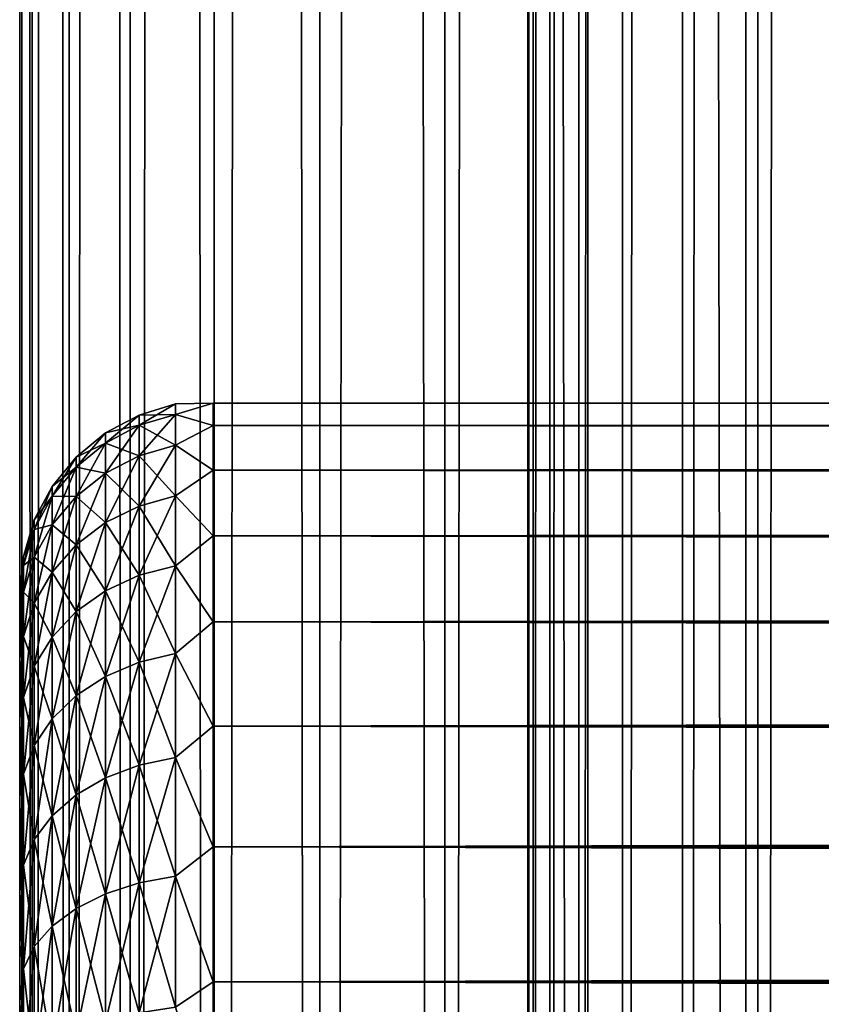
# Model space of a CAD drawing. Extents: x -265 to 265, y 0 to 1027.
# Tile 40 of 256: x -265 to -257, y 166 to 176. Entities that reach past the tile are written whole.
import ezdxf

# ---------------------------------------------------------------- set-up
doc = ezdxf.new("R2010")
doc.units = 0
doc.header["$LTSCALE"] = 41.718519
for name, color, linetype in [('50', 7, 'CONTINUOUS'), ('51', 7, 'CONTINUOUS'), ('53', 7, 'CONTINUOUS'), ('67', 7, 'CONTINUOUS'), ('68', 7, 'CONTINUOUS')]:
    doc.layers.add(name, color=color, linetype=linetype)

msp = doc.modelspace()

# ---------------------------------------------------------------- linework, layer by layer
at = {"layer": '50', "color": 7, "linetype": 'CONTINUOUS'}
for points in [[(-265, 170.5, 27.5), (-265, 170.473, 26.751), (-265, 170.473, 28.249), (-265, 170.5, 27.5)], [(-265, 170.473, 26.751), (-265, 170.393, 26.006), (-265, 170.473, 28.249), (-265, 170.473, 26.751)], [(-265, 170.473, 28.249), (-265, 170.393, 26.006), (-265, 170.393, 28.994), (-265, 170.473, 28.249)], [(-265, 170.393, 26.006), (-265, 170.26, 25.268), (-265, 170.393, 28.994), (-265, 170.393, 26.006)], [(-265, 170.393, 28.994), (-265, 170.26, 25.268), (-265, 170.26, 29.732), (-265, 170.393, 28.994)], [(-265, 170.26, 25.268), (-265, 170.075, 24.542), (-265, 170.26, 29.732), (-265, 170.26, 25.268)], [(-265, 170.26, 29.732), (-265, 170.075, 24.542), (-265, 170.075, 30.458), (-265, 170.26, 29.732)], [(-265, 170.075, 24.542), (-265, 169.838, 23.831), (-265, 170.075, 30.458), (-265, 170.075, 24.542)], [(-265, 170.075, 30.458), (-265, 169.838, 23.831), (-265, 169.838, 31.169), (-265, 170.075, 30.458)], [(-265, 169.838, 23.831), (-265, 169.551, 23.138), (-265, 169.838, 31.169), (-265, 169.838, 23.831)], [(-265, 169.838, 31.169), (-265, 169.551, 23.138), (-265, 169.551, 31.862), (-265, 169.838, 31.169)], [(-265, 169.551, 23.138), (-265, 169.216, 22.468), (-265, 169.551, 31.862), (-265, 169.551, 23.138)], [(-265, 169.551, 31.862), (-265, 169.216, 22.468), (-265, 169.216, 32.532), (-265, 169.551, 31.862)], [(-265, 169.216, 22.468), (-265, 168.833, 21.823), (-265, 169.216, 32.532), (-265, 169.216, 22.468)], [(-265, 169.216, 32.532), (-265, 168.833, 21.823), (-265, 168.833, 33.177), (-265, 169.216, 32.532)], [(-265, 168.833, 21.823), (-265, 168.406, 21.208), (-265, 168.833, 33.177), (-265, 168.833, 21.823)], [(-265, 168.833, 33.177), (-265, 168.406, 21.208), (-265, 168.406, 33.792), (-265, 168.833, 33.177)], [(-265, 168.406, 21.208), (-265, 167.935, 20.624), (-265, 168.406, 33.792), (-265, 168.406, 21.208)], [(-265, 168.406, 33.792), (-265, 167.935, 20.624), (-265, 167.935, 34.376), (-265, 168.406, 33.792)], [(-265, 167.935, 20.624), (-265, 167.425, 20.075), (-265, 167.935, 34.376), (-265, 167.935, 20.624)], [(-265, 167.935, 34.376), (-265, 167.425, 20.075), (-265, 167.425, 34.925), (-265, 167.935, 34.376)], [(-265, 167.425, 20.075), (-265, 166.876, 19.565), (-265, 167.425, 34.925), (-265, 167.425, 20.075)], [(-265, 167.425, 34.925), (-265, 166.876, 19.565), (-265, 166.876, 35.435), (-265, 167.425, 34.925)], [(-265, 166.876, 19.565), (-265, 166.292, 19.094), (-265, 166.876, 35.435), (-265, 166.876, 19.565)], [(-265, 166.876, 35.435), (-265, 166.292, 19.094), (-265, 166.292, 35.906), (-265, 166.876, 35.435)], [(-265, 166.292, 19.094), (-265, 165.677, 18.667), (-265, 166.292, 35.906), (-265, 166.292, 19.094)], [(-265, 166.292, 35.906), (-265, 165.677, 18.667), (-265, 165.677, 36.333), (-265, 166.292, 35.906)]]:
    msp.add_3dface(points, dxfattribs=at)
at = {"layer": '51', "color": 7, "linetype": 'CONTINUOUS'}
for points in [[(-263, 172.471, 28.353), (-263, 172.239, 30.043), (263, 172.471, 28.353), (-263, 172.471, 28.353)], [(263, 172.471, 28.353), (-263, 172.239, 30.043), (263, 172.239, 30.043), (263, 172.471, 28.353)], [(-263, 172.471, 26.647), (-263, 172.471, 28.353), (263, 172.471, 26.647), (-263, 172.471, 26.647)], [(263, 172.471, 26.647), (-263, 172.471, 28.353), (263, 172.471, 28.353), (263, 172.471, 26.647)], [(-263, 172.239, 24.957), (-263, 172.471, 26.647), (263, 172.239, 24.957), (-263, 172.239, 24.957)], [(263, 172.239, 24.957), (-263, 172.471, 26.647), (263, 172.471, 26.647), (263, 172.239, 24.957)], [(-263, 172.239, 30.043), (-263, 171.778, 31.686), (263, 172.239, 30.043), (-263, 172.239, 30.043)], [(263, 172.239, 30.043), (-263, 171.778, 31.686), (263, 171.778, 31.686), (263, 172.239, 30.043)], [(-263, 171.778, 23.314), (-263, 172.239, 24.957), (263, 171.778, 23.314), (-263, 171.778, 23.314)], [(263, 171.778, 23.314), (-263, 172.239, 24.957), (263, 172.239, 24.957), (263, 171.778, 23.314)], [(-263, 171.778, 31.686), (-263, 171.099, 33.251), (263, 171.778, 31.686), (-263, 171.778, 31.686)], [(263, 171.778, 31.686), (-263, 171.099, 33.251), (263, 171.099, 33.251), (263, 171.778, 31.686)], [(-263, 171.099, 21.749), (-263, 171.778, 23.314), (263, 171.099, 21.749), (-263, 171.099, 21.749)], [(263, 171.099, 21.749), (-263, 171.778, 23.314), (263, 171.778, 23.314), (263, 171.099, 21.749)], [(-263, 171.099, 33.251), (-263, 170.212, 34.709), (263, 171.099, 33.251), (-263, 171.099, 33.251)], [(263, 171.099, 33.251), (-263, 170.212, 34.709), (263, 170.212, 34.709), (263, 171.099, 33.251)], [(-263, 170.212, 20.291), (-263, 171.099, 21.749), (263, 170.212, 20.291), (-263, 170.212, 20.291)], [(263, 170.212, 20.291), (-263, 171.099, 21.749), (263, 171.099, 21.749), (263, 170.212, 20.291)], [(-263, 170.212, 34.709), (-263, 169.135, 36.032), (263, 170.212, 34.709), (-263, 170.212, 34.709)], [(263, 170.212, 34.709), (-263, 169.135, 36.032), (263, 169.135, 36.032), (263, 170.212, 34.709)], [(-263, 169.135, 18.968), (-263, 170.212, 20.291), (263, 169.135, 18.968), (-263, 169.135, 18.968)], [(263, 169.135, 18.968), (-263, 170.212, 20.291), (263, 170.212, 20.291), (263, 169.135, 18.968)], [(-263, 169.135, 36.032), (-263, 167.889, 37.196), (263, 169.135, 36.032), (-263, 169.135, 36.032)], [(263, 169.135, 36.032), (-263, 167.889, 37.196), (263, 167.889, 37.196), (263, 169.135, 36.032)], [(-263, 167.889, 17.804), (-263, 169.135, 18.968), (263, 167.889, 17.804), (-263, 167.889, 17.804)], [(263, 167.889, 17.804), (-263, 169.135, 18.968), (263, 169.135, 18.968), (263, 167.889, 17.804)], [(-263, 167.889, 37.196), (-263, 166.495, 38.18), (263, 167.889, 37.196), (-263, 167.889, 37.196)], [(263, 167.889, 37.196), (-263, 166.495, 38.18), (263, 166.495, 38.18), (263, 167.889, 37.196)], [(-263, 166.495, 16.82), (-263, 167.889, 17.804), (263, 166.495, 16.82), (-263, 166.495, 16.82)], [(263, 166.495, 16.82), (-263, 167.889, 17.804), (263, 167.889, 17.804), (263, 166.495, 16.82)], [(-263, 166.495, 38.18), (-263, 164.98, 38.965), (263, 166.495, 38.18), (-263, 166.495, 38.18)], [(263, 166.495, 38.18), (-263, 164.98, 38.965), (263, 164.98, 38.965), (263, 166.495, 38.18)], [(-263, 164.98, 16.035), (-263, 166.495, 16.82), (263, 164.98, 16.035), (-263, 164.98, 16.035)], [(263, 164.98, 16.035), (-263, 166.495, 16.82), (263, 166.495, 16.82), (263, 164.98, 16.035)]]:
    msp.add_3dface(points, dxfattribs=at)
at = {"layer": '53', "color": 7, "linetype": 'CONTINUOUS'}
for points in [[(-263.766, 172.348, 27.5), (-263.766, 172.242, 29.112), (-263.39, 172.462, 27.5), (-263.766, 172.348, 27.5)], [(-263.39, 172.355, 25.873), (-263.766, 172.348, 27.5), (-263.39, 172.462, 27.5), (-263.39, 172.355, 25.873)], [(-263.39, 172.462, 27.5), (-263.766, 172.242, 29.112), (-263.39, 172.355, 29.127), (-263.39, 172.462, 27.5)], [(-263, 172.239, 30.043), (-263, 172.471, 28.353), (-263.39, 172.355, 29.127), (-263, 172.239, 30.043)], [(-263, 172.471, 28.353), (-263, 172.471, 26.647), (-263.39, 172.462, 27.5), (-263, 172.471, 28.353)], [(-263, 172.471, 28.353), (-263.39, 172.462, 27.5), (-263.39, 172.355, 29.127), (-263, 172.471, 28.353)], [(-263, 172.471, 26.647), (-263, 172.239, 24.957), (-263.39, 172.355, 25.873), (-263, 172.471, 26.647)], [(-263, 172.471, 26.647), (-263.39, 172.355, 25.873), (-263.39, 172.462, 27.5), (-263, 172.471, 26.647)], [(-264.112, 172.163, 27.5), (-264.112, 172.058, 29.088), (-263.766, 172.348, 27.5), (-264.112, 172.163, 27.5)], [(-263.766, 172.242, 25.888), (-264.112, 172.163, 27.5), (-263.766, 172.348, 27.5), (-263.766, 172.242, 25.888)], [(-263.766, 172.348, 27.5), (-264.112, 172.058, 29.088), (-263.766, 172.242, 29.112), (-263.766, 172.348, 27.5)], [(-263.766, 172.242, 25.888), (-263.766, 172.348, 27.5), (-263.39, 172.355, 25.873), (-263.766, 172.242, 25.888)], [(-263.39, 172.037, 24.275), (-263.766, 172.242, 25.888), (-263.39, 172.355, 25.873), (-263.39, 172.037, 24.275)], [(-263.766, 172.242, 29.112), (-263.766, 171.927, 30.696), (-263.39, 172.355, 29.127), (-263.766, 172.242, 29.112)], [(-263.39, 172.355, 29.127), (-263.766, 171.927, 30.696), (-263.39, 172.037, 30.725), (-263.39, 172.355, 29.127)], [(-263, 172.239, 30.043), (-263.39, 172.355, 29.127), (-263.39, 172.037, 30.725), (-263, 172.239, 30.043)], [(-263, 172.239, 24.957), (-263.39, 172.037, 24.275), (-263.39, 172.355, 25.873), (-263, 172.239, 24.957)], [(-264.112, 172.058, 25.912), (-264.112, 172.163, 27.5), (-263.766, 172.242, 25.888), (-264.112, 172.058, 25.912)], [(-263.766, 171.927, 24.304), (-264.112, 172.058, 25.912), (-263.766, 172.242, 25.888), (-263.766, 171.927, 24.304)], [(-264.112, 172.058, 29.088), (-264.112, 171.748, 30.648), (-263.766, 172.242, 29.112), (-264.112, 172.058, 29.088)], [(-263.766, 172.242, 29.112), (-264.112, 171.748, 30.648), (-263.766, 171.927, 30.696), (-263.766, 172.242, 29.112)], [(-263.766, 171.927, 24.304), (-263.766, 172.242, 25.888), (-263.39, 172.037, 24.275), (-263.766, 171.927, 24.304)], [(-263, 171.778, 31.686), (-263, 172.239, 30.043), (-263.39, 172.037, 30.725), (-263, 171.778, 31.686)], [(-263, 172.239, 24.957), (-263, 171.778, 23.314), (-263.39, 172.037, 24.275), (-263, 172.239, 24.957)], [(-264.415, 171.913, 27.5), (-264.415, 171.811, 29.055), (-264.112, 172.163, 27.5), (-264.415, 171.913, 27.5)], [(-264.112, 172.058, 25.912), (-264.415, 171.913, 27.5), (-264.112, 172.163, 27.5), (-264.112, 172.058, 25.912)], [(-264.112, 172.163, 27.5), (-264.415, 171.811, 29.055), (-264.112, 172.058, 29.088), (-264.112, 172.163, 27.5)], [(-264.415, 171.811, 25.945), (-264.415, 171.913, 27.5), (-264.112, 172.058, 25.912), (-264.415, 171.811, 25.945)], [(-264.112, 171.748, 24.352), (-264.415, 171.811, 25.945), (-264.112, 172.058, 25.912), (-264.112, 171.748, 24.352)], [(-264.415, 171.811, 29.055), (-264.415, 171.507, 30.583), (-264.112, 172.058, 29.088), (-264.415, 171.811, 29.055)], [(-264.112, 172.058, 29.088), (-264.415, 171.507, 30.583), (-264.112, 171.748, 30.648), (-264.112, 172.058, 29.088)], [(-264.112, 171.748, 24.352), (-264.112, 172.058, 25.912), (-263.766, 171.927, 24.304), (-264.112, 171.748, 24.352)], [(-263.39, 171.513, 22.731), (-263.766, 171.927, 24.304), (-263.39, 172.037, 24.275), (-263.39, 171.513, 22.731)], [(-263.766, 171.927, 30.696), (-263.766, 171.408, 32.225), (-263.39, 172.037, 30.725), (-263.766, 171.927, 30.696)], [(-263.39, 172.037, 30.725), (-263.766, 171.408, 32.225), (-263.39, 171.513, 32.269), (-263.39, 172.037, 30.725)], [(-263, 171.778, 31.686), (-263.39, 172.037, 30.725), (-263.39, 171.513, 32.269), (-263, 171.778, 31.686)], [(-263, 171.778, 23.314), (-263.39, 171.513, 22.731), (-263.39, 172.037, 24.275), (-263, 171.778, 23.314)], [(-264.664, 171.61, 27.5), (-264.664, 171.511, 29.015), (-264.415, 171.913, 27.5), (-264.664, 171.61, 27.5)], [(-264.415, 171.811, 25.945), (-264.664, 171.61, 27.5), (-264.415, 171.913, 27.5), (-264.415, 171.811, 25.945)], [(-264.415, 171.913, 27.5), (-264.664, 171.511, 29.015), (-264.415, 171.811, 29.055), (-264.415, 171.913, 27.5)], [(-263.766, 171.408, 22.775), (-264.112, 171.748, 24.352), (-263.766, 171.927, 24.304), (-263.766, 171.408, 22.775)], [(-264.112, 171.748, 30.648), (-264.112, 171.237, 32.154), (-263.766, 171.927, 30.696), (-264.112, 171.748, 30.648)], [(-263.766, 171.927, 30.696), (-264.112, 171.237, 32.154), (-263.766, 171.408, 32.225), (-263.766, 171.927, 30.696)], [(-263.766, 171.408, 22.775), (-263.766, 171.927, 24.304), (-263.39, 171.513, 22.731), (-263.766, 171.408, 22.775)], [(-264.664, 171.511, 25.985), (-264.664, 171.61, 27.5), (-264.415, 171.811, 25.945), (-264.664, 171.511, 25.985)], [(-264.415, 171.507, 24.417), (-264.664, 171.511, 25.985), (-264.415, 171.811, 25.945), (-264.415, 171.507, 24.417)], [(-264.664, 171.511, 29.015), (-264.664, 171.214, 30.505), (-264.415, 171.811, 29.055), (-264.664, 171.511, 29.015)], [(-264.415, 171.811, 29.055), (-264.664, 171.214, 30.505), (-264.415, 171.507, 30.583), (-264.415, 171.811, 29.055)], [(-264.415, 171.507, 24.417), (-264.415, 171.811, 25.945), (-264.112, 171.748, 24.352), (-264.415, 171.507, 24.417)], [(-263, 171.099, 33.251), (-263, 171.778, 31.686), (-263.39, 171.513, 32.269), (-263, 171.099, 33.251)], [(-263, 171.778, 23.314), (-263, 171.099, 21.749), (-263.39, 171.513, 22.731), (-263, 171.778, 23.314)], [(-264.112, 171.237, 22.846), (-264.415, 171.507, 24.417), (-264.112, 171.748, 24.352), (-264.112, 171.237, 22.846)], [(-264.415, 171.507, 30.583), (-264.415, 171.007, 32.059), (-264.112, 171.748, 30.648), (-264.415, 171.507, 30.583)], [(-264.112, 171.748, 30.648), (-264.415, 171.007, 32.059), (-264.112, 171.237, 32.154), (-264.112, 171.748, 30.648)], [(-264.112, 171.237, 22.846), (-264.112, 171.748, 24.352), (-263.766, 171.408, 22.775), (-264.112, 171.237, 22.846)], [(-264.849, 171.264, 27.5), (-264.849, 171.167, 28.97), (-264.664, 171.61, 27.5), (-264.849, 171.264, 27.5)], [(-264.664, 171.511, 25.985), (-264.849, 171.264, 27.5), (-264.664, 171.61, 27.5), (-264.664, 171.511, 25.985)], [(-264.664, 171.61, 27.5), (-264.849, 171.167, 28.97), (-264.664, 171.511, 29.015), (-264.664, 171.61, 27.5)], [(-264.849, 171.167, 26.03), (-264.849, 171.264, 27.5), (-264.664, 171.511, 25.985), (-264.849, 171.167, 26.03)], [(-264.664, 171.214, 24.495), (-264.849, 171.167, 26.03), (-264.664, 171.511, 25.985), (-264.664, 171.214, 24.495)], [(-264.849, 171.167, 28.97), (-264.849, 170.88, 30.415), (-264.664, 171.511, 29.015), (-264.849, 171.167, 28.97)], [(-264.664, 171.511, 29.015), (-264.849, 170.88, 30.415), (-264.664, 171.214, 30.505), (-264.664, 171.511, 29.015)], [(-264.664, 171.214, 24.495), (-264.664, 171.511, 25.985), (-264.415, 171.507, 24.417), (-264.664, 171.214, 24.495)], [(-264.415, 171.007, 22.941), (-264.664, 171.214, 24.495), (-264.415, 171.507, 24.417), (-264.415, 171.007, 22.941)], [(-264.664, 171.214, 30.505), (-264.664, 170.726, 31.943), (-264.415, 171.507, 30.583), (-264.664, 171.214, 30.505)], [(-264.415, 171.507, 30.583), (-264.664, 170.726, 31.943), (-264.415, 171.007, 32.059), (-264.415, 171.507, 30.583)], [(-264.415, 171.007, 22.941), (-264.415, 171.507, 24.417), (-264.112, 171.237, 22.846), (-264.415, 171.007, 22.941)], [(-263.39, 170.792, 21.269), (-263.766, 171.408, 22.775), (-263.39, 171.513, 22.731), (-263.39, 170.792, 21.269)], [(-263.766, 171.408, 32.225), (-263.766, 170.693, 33.674), (-263.39, 171.513, 32.269), (-263.766, 171.408, 32.225)], [(-263.39, 171.513, 32.269), (-263.766, 170.693, 33.674), (-263.39, 170.792, 33.731), (-263.39, 171.513, 32.269)], [(-263, 171.099, 33.251), (-263.39, 171.513, 32.269), (-263.39, 170.792, 33.731), (-263, 171.099, 33.251)], [(-263, 171.099, 21.749), (-263.39, 170.792, 21.269), (-263.39, 171.513, 22.731), (-263, 171.099, 21.749)], [(-263.766, 170.693, 21.326), (-264.112, 171.237, 22.846), (-263.766, 171.408, 22.775), (-263.766, 170.693, 21.326)], [(-264.112, 171.237, 32.154), (-264.112, 170.533, 33.581), (-263.766, 171.408, 32.225), (-264.112, 171.237, 32.154)], [(-263.766, 171.408, 32.225), (-264.112, 170.533, 33.581), (-263.766, 170.693, 33.674), (-263.766, 171.408, 32.225)], [(-263.766, 170.693, 21.326), (-263.766, 171.408, 22.775), (-263.39, 170.792, 21.269), (-263.766, 170.693, 21.326)], [(-264.962, 170.888, 27.5), (-264.962, 170.795, 28.921), (-264.849, 171.264, 27.5), (-264.962, 170.888, 27.5)], [(-264.849, 171.167, 26.03), (-264.962, 170.888, 27.5), (-264.849, 171.264, 27.5), (-264.849, 171.167, 26.03)], [(-264.849, 171.264, 27.5), (-264.962, 170.795, 28.921), (-264.849, 171.167, 28.97), (-264.849, 171.264, 27.5)], [(-264.962, 170.795, 26.079), (-264.962, 170.888, 27.5), (-264.849, 171.167, 26.03), (-264.962, 170.795, 26.079)], [(-264.849, 170.88, 24.585), (-264.962, 170.795, 26.079), (-264.849, 171.167, 26.03), (-264.849, 170.88, 24.585)], [(-264.962, 170.795, 28.921), (-264.962, 170.517, 30.318), (-264.849, 171.167, 28.97), (-264.962, 170.795, 28.921)], [(-264.849, 171.167, 28.97), (-264.962, 170.517, 30.318), (-264.849, 170.88, 30.415), (-264.849, 171.167, 28.97)], [(-264.849, 170.88, 24.585), (-264.849, 171.167, 26.03), (-264.664, 171.214, 24.495), (-264.849, 170.88, 24.585)], [(-264.664, 170.726, 23.057), (-264.849, 170.88, 24.585), (-264.664, 171.214, 24.495), (-264.664, 170.726, 23.057)], [(-264.849, 170.88, 30.415), (-264.849, 170.406, 31.81), (-264.664, 171.214, 30.505), (-264.849, 170.88, 30.415)], [(-264.664, 171.214, 30.505), (-264.849, 170.406, 31.81), (-264.664, 170.726, 31.943), (-264.664, 171.214, 30.505)], [(-264.664, 170.726, 23.057), (-264.664, 171.214, 24.495), (-264.415, 171.007, 22.941), (-264.664, 170.726, 23.057)], [(-264.112, 170.533, 21.419), (-264.415, 171.007, 22.941), (-264.112, 171.237, 22.846), (-264.112, 170.533, 21.419)], [(-264.415, 171.007, 32.059), (-264.415, 170.317, 33.457), (-264.112, 171.237, 32.154), (-264.415, 171.007, 32.059)], [(-264.112, 171.237, 32.154), (-264.415, 170.317, 33.457), (-264.112, 170.533, 33.581), (-264.112, 171.237, 32.154)], [(-264.112, 170.533, 21.419), (-264.112, 171.237, 22.846), (-263.766, 170.693, 21.326), (-264.112, 170.533, 21.419)], [(-263, 170.212, 34.709), (-263, 171.099, 33.251), (-263.39, 170.792, 33.731), (-263, 170.212, 34.709)], [(-263, 171.099, 21.749), (-263, 170.212, 20.291), (-263.39, 170.792, 21.269), (-263, 171.099, 21.749)], [(-264.415, 170.317, 21.543), (-264.664, 170.726, 23.057), (-264.415, 171.007, 22.941), (-264.415, 170.317, 21.543)], [(-264.664, 170.726, 31.943), (-264.664, 170.054, 33.305), (-264.415, 171.007, 32.059), (-264.664, 170.726, 31.943)], [(-264.415, 171.007, 32.059), (-264.664, 170.054, 33.305), (-264.415, 170.317, 33.457), (-264.415, 171.007, 32.059)], [(-264.415, 170.317, 21.543), (-264.415, 171.007, 22.941), (-264.112, 170.533, 21.419), (-264.415, 170.317, 21.543)], [(-265, 170.5, 27.5), (-265, 170.473, 28.249), (-264.962, 170.888, 27.5), (-265, 170.5, 27.5)], [(-264.962, 170.795, 26.079), (-265, 170.5, 27.5), (-264.962, 170.888, 27.5), (-264.962, 170.795, 26.079)], [(-264.962, 170.888, 27.5), (-265, 170.473, 28.249), (-264.962, 170.795, 28.921), (-264.962, 170.888, 27.5)], [(-264.962, 170.517, 24.682), (-264.962, 170.795, 26.079), (-264.849, 170.88, 24.585), (-264.962, 170.517, 24.682)], [(-264.849, 170.406, 23.19), (-264.962, 170.517, 24.682), (-264.849, 170.88, 24.585), (-264.849, 170.406, 23.19)], [(-264.962, 170.517, 30.318), (-264.962, 170.059, 31.667), (-264.849, 170.88, 30.415), (-264.962, 170.517, 30.318)], [(-264.849, 170.88, 30.415), (-264.962, 170.059, 31.667), (-264.849, 170.406, 31.81), (-264.849, 170.88, 30.415)], [(-264.849, 170.406, 23.19), (-264.849, 170.88, 24.585), (-264.664, 170.726, 23.057), (-264.849, 170.406, 23.19)], [(-265, 170.393, 26.006), (-265, 170.473, 26.751), (-264.962, 170.795, 26.079), (-265, 170.393, 26.006)], [(-264.962, 170.517, 24.682), (-265, 170.393, 26.006), (-264.962, 170.795, 26.079), (-264.962, 170.517, 24.682)], [(-265, 170.473, 26.751), (-265, 170.5, 27.5), (-264.962, 170.795, 26.079), (-265, 170.473, 26.751)], [(-265, 170.473, 28.249), (-265, 170.393, 28.994), (-264.962, 170.795, 28.921), (-265, 170.473, 28.249)], [(-265, 170.393, 28.994), (-265, 170.26, 29.732), (-264.962, 170.795, 28.921), (-265, 170.393, 28.994)], [(-264.962, 170.795, 28.921), (-265, 170.26, 29.732), (-264.962, 170.517, 30.318), (-264.962, 170.795, 28.921)], [(-263.39, 169.886, 19.914), (-263.766, 170.693, 21.326), (-263.39, 170.792, 21.269), (-263.39, 169.886, 19.914)], [(-263.766, 170.693, 33.674), (-263.766, 169.796, 35.017), (-263.39, 170.792, 33.731), (-263.766, 170.693, 33.674)], [(-263.39, 170.792, 33.731), (-263.766, 169.796, 35.017), (-263.39, 169.886, 35.086), (-263.39, 170.792, 33.731)], [(-263, 170.212, 34.709), (-263.39, 170.792, 33.731), (-263.39, 169.886, 35.086), (-263, 170.212, 34.709)], [(-263, 170.212, 20.291), (-263.39, 169.886, 19.914), (-263.39, 170.792, 21.269), (-263, 170.212, 20.291)], [(-264.664, 170.054, 21.695), (-264.849, 170.406, 23.19), (-264.664, 170.726, 23.057), (-264.664, 170.054, 21.695)], [(-264.849, 170.406, 31.81), (-264.849, 169.755, 33.132), (-264.664, 170.726, 31.943), (-264.849, 170.406, 31.81)], [(-264.664, 170.726, 31.943), (-264.849, 169.755, 33.132), (-264.664, 170.054, 33.305), (-264.664, 170.726, 31.943)], [(-264.664, 170.054, 21.695), (-264.664, 170.726, 23.057), (-264.415, 170.317, 21.543), (-264.664, 170.054, 21.695)], [(-263.766, 169.796, 19.983), (-264.112, 170.533, 21.419), (-263.766, 170.693, 21.326), (-263.766, 169.796, 19.983)], [(-264.112, 170.533, 33.581), (-264.112, 169.649, 34.904), (-263.766, 170.693, 33.674), (-264.112, 170.533, 33.581)], [(-263.766, 170.693, 33.674), (-264.112, 169.649, 34.904), (-263.766, 169.796, 35.017), (-263.766, 170.693, 33.674)], [(-263.766, 169.796, 19.983), (-263.766, 170.693, 21.326), (-263.39, 169.886, 19.914), (-263.766, 169.796, 19.983)], [(-265, 170.075, 24.542), (-265, 170.26, 25.268), (-264.962, 170.517, 24.682), (-265, 170.075, 24.542)], [(-264.962, 170.059, 23.333), (-265, 170.075, 24.542), (-264.962, 170.517, 24.682), (-264.962, 170.059, 23.333)], [(-265, 170.26, 25.268), (-265, 170.393, 26.006), (-264.962, 170.517, 24.682), (-265, 170.26, 25.268)], [(-265, 170.26, 29.732), (-265, 170.075, 30.458), (-264.962, 170.517, 30.318), (-265, 170.26, 29.732)], [(-265, 170.075, 30.458), (-265, 169.838, 31.169), (-264.962, 170.517, 30.318), (-265, 170.075, 30.458)], [(-264.962, 170.517, 30.318), (-265, 169.838, 31.169), (-264.962, 170.059, 31.667), (-264.962, 170.517, 30.318)], [(-264.962, 170.059, 23.333), (-264.962, 170.517, 24.682), (-264.849, 170.406, 23.19), (-264.962, 170.059, 23.333)], [(-264.112, 169.649, 20.096), (-264.415, 170.317, 21.543), (-264.112, 170.533, 21.419), (-264.112, 169.649, 20.096)], [(-264.415, 170.317, 33.457), (-264.415, 169.452, 34.752), (-264.112, 170.533, 33.581), (-264.415, 170.317, 33.457)], [(-264.112, 170.533, 33.581), (-264.415, 169.452, 34.752), (-264.112, 169.649, 34.904), (-264.112, 170.533, 33.581)], [(-264.112, 169.649, 20.096), (-264.112, 170.533, 21.419), (-263.766, 169.796, 19.983), (-264.112, 169.649, 20.096)], [(-264.849, 169.755, 21.868), (-264.962, 170.059, 23.333), (-264.849, 170.406, 23.19), (-264.849, 169.755, 21.868)], [(-264.962, 170.059, 31.667), (-264.962, 169.429, 32.944), (-264.849, 170.406, 31.81), (-264.962, 170.059, 31.667)], [(-264.849, 170.406, 31.81), (-264.962, 169.429, 32.944), (-264.849, 169.755, 33.132), (-264.849, 170.406, 31.81)], [(-264.849, 169.755, 21.868), (-264.849, 170.406, 23.19), (-264.664, 170.054, 21.695), (-264.849, 169.755, 21.868)], [(-264.415, 169.452, 20.248), (-264.664, 170.054, 21.695), (-264.415, 170.317, 21.543), (-264.415, 169.452, 20.248)], [(-264.664, 170.054, 33.305), (-264.664, 169.211, 34.568), (-264.415, 170.317, 33.457), (-264.664, 170.054, 33.305)], [(-264.415, 170.317, 33.457), (-264.664, 169.211, 34.568), (-264.415, 169.452, 34.752), (-264.415, 170.317, 33.457)], [(-264.415, 169.452, 20.248), (-264.415, 170.317, 21.543), (-264.112, 169.649, 20.096), (-264.415, 169.452, 20.248)], [(-263, 169.135, 36.032), (-263, 170.212, 34.709), (-263.39, 169.886, 35.086), (-263, 169.135, 36.032)], [(-263, 170.212, 20.291), (-263, 169.135, 18.968), (-263.39, 169.886, 19.914), (-263, 170.212, 20.291)], [(-265, 169.838, 23.831), (-265, 170.075, 24.542), (-264.962, 170.059, 23.333), (-265, 169.838, 23.831)], [(-265, 169.551, 23.138), (-265, 169.838, 23.831), (-264.962, 170.059, 23.333), (-265, 169.551, 23.138)], [(-264.962, 169.429, 22.056), (-265, 169.551, 23.138), (-264.962, 170.059, 23.333), (-264.962, 169.429, 22.056)], [(-265, 169.838, 31.169), (-265, 169.551, 31.862), (-264.962, 170.059, 31.667), (-265, 169.838, 31.169)], [(-265, 169.551, 31.862), (-265, 169.216, 32.532), (-264.962, 170.059, 31.667), (-265, 169.551, 31.862)], [(-264.962, 170.059, 31.667), (-265, 169.216, 32.532), (-264.962, 169.429, 32.944), (-264.962, 170.059, 31.667)], [(-264.962, 169.429, 22.056), (-264.962, 170.059, 23.333), (-264.849, 169.755, 21.868), (-264.962, 169.429, 22.056)], [(-264.664, 169.211, 20.432), (-264.849, 169.755, 21.868), (-264.664, 170.054, 21.695), (-264.664, 169.211, 20.432)], [(-264.849, 169.755, 33.132), (-264.849, 168.936, 34.357), (-264.664, 170.054, 33.305), (-264.849, 169.755, 33.132)], [(-264.664, 170.054, 33.305), (-264.849, 168.936, 34.357), (-264.664, 169.211, 34.568), (-264.664, 170.054, 33.305)], [(-264.664, 169.211, 20.432), (-264.664, 170.054, 21.695), (-264.415, 169.452, 20.248), (-264.664, 169.211, 20.432)], [(-263.39, 168.812, 18.688), (-263.766, 169.796, 19.983), (-263.39, 169.886, 19.914), (-263.39, 168.812, 18.688)], [(-263.766, 169.796, 35.017), (-263.766, 168.731, 36.231), (-263.39, 169.886, 35.086), (-263.766, 169.796, 35.017)], [(-263.39, 169.886, 35.086), (-263.766, 168.731, 36.231), (-263.39, 168.812, 36.312), (-263.39, 169.886, 35.086)], [(-263, 169.135, 36.032), (-263.39, 169.886, 35.086), (-263.39, 168.812, 36.312), (-263, 169.135, 36.032)], [(-263, 169.135, 18.968), (-263.39, 168.812, 18.688), (-263.39, 169.886, 19.914), (-263, 169.135, 18.968)], [(-264.849, 168.936, 20.643), (-264.962, 169.429, 22.056), (-264.849, 169.755, 21.868), (-264.849, 168.936, 20.643)], [(-264.962, 169.429, 32.944), (-264.962, 168.638, 34.128), (-264.849, 169.755, 33.132), (-264.962, 169.429, 32.944)], [(-264.849, 169.755, 33.132), (-264.962, 168.638, 34.128), (-264.849, 168.936, 34.357), (-264.849, 169.755, 33.132)], [(-264.849, 168.936, 20.643), (-264.849, 169.755, 21.868), (-264.664, 169.211, 20.432), (-264.849, 168.936, 20.643)], [(-263.766, 168.731, 18.769), (-264.112, 169.649, 20.096), (-263.766, 169.796, 19.983), (-263.766, 168.731, 18.769)], [(-264.112, 169.649, 34.904), (-264.112, 168.6, 36.1), (-263.766, 169.796, 35.017), (-264.112, 169.649, 34.904)], [(-263.766, 169.796, 35.017), (-264.112, 168.6, 36.1), (-263.766, 168.731, 36.231), (-263.766, 169.796, 35.017)], [(-263.766, 168.731, 18.769), (-263.766, 169.796, 19.983), (-263.39, 168.812, 18.688), (-263.766, 168.731, 18.769)], [(-264.112, 168.6, 18.9), (-264.415, 169.452, 20.248), (-264.112, 169.649, 20.096), (-264.112, 168.6, 18.9)], [(-264.415, 169.452, 34.752), (-264.415, 168.424, 35.924), (-264.112, 169.649, 34.904), (-264.415, 169.452, 34.752)], [(-264.112, 169.649, 34.904), (-264.415, 168.424, 35.924), (-264.112, 168.6, 36.1), (-264.112, 169.649, 34.904)], [(-264.112, 168.6, 18.9), (-264.112, 169.649, 20.096), (-263.766, 168.731, 18.769), (-264.112, 168.6, 18.9)], [(-265, 169.216, 22.468), (-265, 169.551, 23.138), (-264.962, 169.429, 22.056), (-265, 169.216, 22.468)], [(-265, 168.833, 21.823), (-265, 169.216, 22.468), (-264.962, 169.429, 22.056), (-265, 168.833, 21.823)], [(-264.962, 168.638, 20.872), (-265, 168.833, 21.823), (-264.962, 169.429, 22.056), (-264.962, 168.638, 20.872)], [(-265, 169.216, 32.532), (-265, 168.833, 33.177), (-264.962, 169.429, 32.944), (-265, 169.216, 32.532)], [(-265, 168.833, 33.177), (-265, 168.406, 33.792), (-264.962, 169.429, 32.944), (-265, 168.833, 33.177)], [(-264.962, 169.429, 32.944), (-265, 168.406, 33.792), (-264.962, 168.638, 34.128), (-264.962, 169.429, 32.944)], [(-264.962, 168.638, 20.872), (-264.962, 169.429, 22.056), (-264.849, 168.936, 20.643), (-264.962, 168.638, 20.872)], [(-264.415, 168.424, 19.076), (-264.664, 169.211, 20.432), (-264.415, 169.452, 20.248), (-264.415, 168.424, 19.076)], [(-264.664, 169.211, 34.568), (-264.664, 168.209, 35.709), (-264.415, 169.452, 34.752), (-264.664, 169.211, 34.568)], [(-264.415, 169.452, 34.752), (-264.664, 168.209, 35.709), (-264.415, 168.424, 35.924), (-264.415, 169.452, 34.752)], [(-264.415, 168.424, 19.076), (-264.415, 169.452, 20.248), (-264.112, 168.6, 18.9), (-264.415, 168.424, 19.076)], [(-264.664, 168.209, 19.291), (-264.849, 168.936, 20.643), (-264.664, 169.211, 20.432), (-264.664, 168.209, 19.291)], [(-264.849, 168.936, 34.357), (-264.849, 167.965, 35.465), (-264.664, 169.211, 34.568), (-264.849, 168.936, 34.357)], [(-264.664, 169.211, 34.568), (-264.849, 167.965, 35.465), (-264.664, 168.209, 35.709), (-264.664, 169.211, 34.568)], [(-264.664, 168.209, 19.291), (-264.664, 169.211, 20.432), (-264.415, 168.424, 19.076), (-264.664, 168.209, 19.291)], [(-263, 167.889, 37.196), (-263, 169.135, 36.032), (-263.39, 168.812, 36.312), (-263, 167.889, 37.196)], [(-263, 169.135, 18.968), (-263, 167.889, 17.804), (-263.39, 168.812, 18.688), (-263, 169.135, 18.968)], [(-264.849, 167.965, 19.535), (-264.962, 168.638, 20.872), (-264.849, 168.936, 20.643), (-264.849, 167.965, 19.535)], [(-264.962, 168.638, 34.128), (-264.962, 167.699, 35.199), (-264.849, 168.936, 34.357), (-264.962, 168.638, 34.128)], [(-264.849, 168.936, 34.357), (-264.962, 167.699, 35.199), (-264.849, 167.965, 35.465), (-264.849, 168.936, 34.357)], [(-264.849, 167.965, 19.535), (-264.849, 168.936, 20.643), (-264.664, 168.209, 19.291), (-264.849, 167.965, 19.535)], [(-265, 168.406, 21.208), (-265, 168.833, 21.823), (-264.962, 168.638, 20.872), (-265, 168.406, 21.208)], [(-263.766, 167.517, 17.704), (-264.112, 168.6, 18.9), (-263.766, 168.731, 18.769), (-263.766, 167.517, 17.704)], [(-264.112, 168.6, 36.1), (-264.112, 167.404, 37.149), (-263.766, 168.731, 36.231), (-264.112, 168.6, 36.1)], [(-263.766, 168.731, 36.231), (-264.112, 167.404, 37.149), (-263.766, 167.517, 37.296), (-263.766, 168.731, 36.231)], [(-263.39, 167.586, 17.614), (-263.766, 168.731, 18.769), (-263.39, 168.812, 18.688), (-263.39, 167.586, 17.614)], [(-263.766, 168.731, 36.231), (-263.766, 167.517, 37.296), (-263.39, 168.812, 36.312), (-263.766, 168.731, 36.231)], [(-263.39, 168.812, 36.312), (-263.766, 167.517, 37.296), (-263.39, 167.586, 37.386), (-263.39, 168.812, 36.312)], [(-263.766, 167.517, 17.704), (-263.766, 168.731, 18.769), (-263.39, 167.586, 17.614), (-263.766, 167.517, 17.704)], [(-263, 167.889, 37.196), (-263.39, 168.812, 36.312), (-263.39, 167.586, 37.386), (-263, 167.889, 37.196)], [(-263, 167.889, 17.804), (-263.39, 167.586, 17.614), (-263.39, 168.812, 18.688), (-263, 167.889, 17.804)], [(-265, 167.935, 20.624), (-265, 168.406, 21.208), (-264.962, 168.638, 20.872), (-265, 167.935, 20.624)], [(-264.962, 167.699, 19.801), (-265, 167.935, 20.624), (-264.962, 168.638, 20.872), (-264.962, 167.699, 19.801)], [(-265, 168.406, 33.792), (-265, 167.935, 34.376), (-264.962, 168.638, 34.128), (-265, 168.406, 33.792)], [(-265, 167.935, 34.376), (-265, 167.425, 34.925), (-264.962, 168.638, 34.128), (-265, 167.935, 34.376)], [(-264.962, 168.638, 34.128), (-265, 167.425, 34.925), (-264.962, 167.699, 35.199), (-264.962, 168.638, 34.128)], [(-264.962, 167.699, 19.801), (-264.962, 168.638, 20.872), (-264.849, 167.965, 19.535), (-264.962, 167.699, 19.801)], [(-264.112, 167.404, 17.851), (-264.415, 168.424, 19.076), (-264.112, 168.6, 18.9), (-264.112, 167.404, 17.851)], [(-264.415, 168.424, 35.924), (-264.415, 167.252, 36.952), (-264.112, 168.6, 36.1), (-264.415, 168.424, 35.924)], [(-264.112, 168.6, 36.1), (-264.415, 167.252, 36.952), (-264.112, 167.404, 37.149), (-264.112, 168.6, 36.1)], [(-264.112, 167.404, 17.851), (-264.112, 168.6, 18.9), (-263.766, 167.517, 17.704), (-264.112, 167.404, 17.851)], [(-264.415, 167.252, 18.048), (-264.664, 168.209, 19.291), (-264.415, 168.424, 19.076), (-264.415, 167.252, 18.048)], [(-264.664, 168.209, 35.709), (-264.664, 167.068, 36.711), (-264.415, 168.424, 35.924), (-264.664, 168.209, 35.709)], [(-264.415, 168.424, 35.924), (-264.664, 167.068, 36.711), (-264.415, 167.252, 36.952), (-264.415, 168.424, 35.924)], [(-264.415, 167.252, 18.048), (-264.415, 168.424, 19.076), (-264.112, 167.404, 17.851), (-264.415, 167.252, 18.048)], [(-264.664, 167.068, 18.289), (-264.849, 167.965, 19.535), (-264.664, 168.209, 19.291), (-264.664, 167.068, 18.289)], [(-264.849, 167.965, 35.465), (-264.849, 166.857, 36.436), (-264.664, 168.209, 35.709), (-264.849, 167.965, 35.465)], [(-264.664, 168.209, 35.709), (-264.849, 166.857, 36.436), (-264.664, 167.068, 36.711), (-264.664, 168.209, 35.709)], [(-264.664, 167.068, 18.289), (-264.664, 168.209, 19.291), (-264.415, 167.252, 18.048), (-264.664, 167.068, 18.289)], [(-265, 167.425, 20.075), (-265, 167.935, 20.624), (-264.962, 167.699, 19.801), (-265, 167.425, 20.075)], [(-264.849, 166.857, 18.564), (-264.962, 167.699, 19.801), (-264.849, 167.965, 19.535), (-264.849, 166.857, 18.564)], [(-264.962, 167.699, 35.199), (-264.962, 166.628, 36.138), (-264.849, 167.965, 35.465), (-264.962, 167.699, 35.199)], [(-264.849, 167.965, 35.465), (-264.962, 166.628, 36.138), (-264.849, 166.857, 36.436), (-264.849, 167.965, 35.465)], [(-264.849, 166.857, 18.564), (-264.849, 167.965, 19.535), (-264.664, 167.068, 18.289), (-264.849, 166.857, 18.564)], [(-263, 166.495, 38.18), (-263, 167.889, 37.196), (-263.39, 167.586, 37.386), (-263, 166.495, 38.18)], [(-263, 167.889, 17.804), (-263, 166.495, 16.82), (-263.39, 167.586, 17.614), (-263, 167.889, 17.804)], [(-264.962, 166.628, 18.862), (-265, 167.425, 20.075), (-264.962, 167.699, 19.801), (-264.962, 166.628, 18.862)], [(-265, 167.425, 34.925), (-265, 166.876, 35.435), (-264.962, 167.699, 35.199), (-265, 167.425, 34.925)], [(-264.962, 167.699, 35.199), (-265, 166.876, 35.435), (-264.962, 166.628, 36.138), (-264.962, 167.699, 35.199)], [(-264.962, 166.628, 18.862), (-264.962, 167.699, 19.801), (-264.849, 166.857, 18.564), (-264.962, 166.628, 18.862)], [(-263.766, 166.174, 16.807), (-264.112, 167.404, 17.851), (-263.766, 167.517, 17.704), (-263.766, 166.174, 16.807)], [(-264.112, 167.404, 37.149), (-264.112, 166.081, 38.033), (-263.766, 167.517, 37.296), (-264.112, 167.404, 37.149)], [(-263.766, 167.517, 37.296), (-264.112, 166.081, 38.033), (-263.766, 166.174, 38.193), (-263.766, 167.517, 37.296)], [(-263.39, 166.231, 16.708), (-263.766, 167.517, 17.704), (-263.39, 167.586, 17.614), (-263.39, 166.231, 16.708)], [(-263.766, 167.517, 37.296), (-263.766, 166.174, 38.193), (-263.39, 167.586, 37.386), (-263.766, 167.517, 37.296)], [(-263.39, 167.586, 37.386), (-263.766, 166.174, 38.193), (-263.39, 166.231, 38.292), (-263.39, 167.586, 37.386)], [(-263.766, 166.174, 16.807), (-263.766, 167.517, 17.704), (-263.39, 166.231, 16.708), (-263.766, 166.174, 16.807)], [(-263, 166.495, 38.18), (-263.39, 167.586, 37.386), (-263.39, 166.231, 38.292), (-263, 166.495, 38.18)], [(-263, 166.495, 16.82), (-263.39, 166.231, 16.708), (-263.39, 167.586, 17.614), (-263, 166.495, 16.82)], [(-265, 166.876, 19.565), (-265, 167.425, 20.075), (-264.962, 166.628, 18.862), (-265, 166.876, 19.565)], [(-264.112, 166.081, 16.967), (-264.415, 167.252, 18.048), (-264.112, 167.404, 17.851), (-264.112, 166.081, 16.967)], [(-264.415, 167.252, 36.952), (-264.415, 165.957, 37.817), (-264.112, 167.404, 37.149), (-264.415, 167.252, 36.952)], [(-264.112, 167.404, 37.149), (-264.415, 165.957, 37.817), (-264.112, 166.081, 38.033), (-264.112, 167.404, 37.149)], [(-264.112, 166.081, 16.967), (-264.112, 167.404, 17.851), (-263.766, 166.174, 16.807), (-264.112, 166.081, 16.967)], [(-264.415, 165.957, 17.183), (-264.664, 167.068, 18.289), (-264.415, 167.252, 18.048), (-264.415, 165.957, 17.183)], [(-264.664, 167.068, 36.711), (-264.664, 165.805, 37.554), (-264.415, 167.252, 36.952), (-264.664, 167.068, 36.711)], [(-264.415, 167.252, 36.952), (-264.664, 165.805, 37.554), (-264.415, 165.957, 37.817), (-264.415, 167.252, 36.952)], [(-264.415, 165.957, 17.183), (-264.415, 167.252, 18.048), (-264.112, 166.081, 16.967), (-264.415, 165.957, 17.183)], [(-264.664, 165.805, 17.446), (-264.849, 166.857, 18.564), (-264.664, 167.068, 18.289), (-264.664, 165.805, 17.446)], [(-264.849, 166.857, 36.436), (-264.849, 165.632, 37.255), (-264.664, 167.068, 36.711), (-264.849, 166.857, 36.436)], [(-264.664, 167.068, 36.711), (-264.849, 165.632, 37.255), (-264.664, 165.805, 37.554), (-264.664, 167.068, 36.711)], [(-264.664, 165.805, 17.446), (-264.664, 167.068, 18.289), (-264.415, 165.957, 17.183), (-264.664, 165.805, 17.446)], [(-265, 166.292, 19.094), (-265, 166.876, 19.565), (-264.962, 166.628, 18.862), (-265, 166.292, 19.094)], [(-265, 166.876, 35.435), (-265, 166.292, 35.906), (-264.962, 166.628, 36.138), (-265, 166.876, 35.435)], [(-264.849, 165.632, 17.745), (-264.962, 166.628, 18.862), (-264.849, 166.857, 18.564), (-264.849, 165.632, 17.745)], [(-264.962, 166.628, 36.138), (-264.962, 165.444, 36.929), (-264.849, 166.857, 36.436), (-264.962, 166.628, 36.138)], [(-264.849, 166.857, 36.436), (-264.962, 165.444, 36.929), (-264.849, 165.632, 37.255), (-264.849, 166.857, 36.436)], [(-264.849, 165.632, 17.745), (-264.849, 166.857, 18.564), (-264.664, 165.805, 17.446), (-264.849, 165.632, 17.745)], [(-264.962, 165.444, 18.071), (-265, 166.292, 19.094), (-264.962, 166.628, 18.862), (-264.962, 165.444, 18.071)], [(-265, 166.292, 35.906), (-265, 165.677, 36.333), (-264.962, 166.628, 36.138), (-265, 166.292, 35.906)], [(-264.962, 166.628, 36.138), (-265, 165.677, 36.333), (-264.962, 165.444, 36.929), (-264.962, 166.628, 36.138)], [(-264.962, 165.444, 18.071), (-264.962, 166.628, 18.862), (-264.849, 165.632, 17.745), (-264.962, 165.444, 18.071)], [(-263, 164.98, 38.965), (-263, 166.495, 38.18), (-263.39, 166.231, 38.292), (-263, 164.98, 38.965)], [(-263, 166.495, 16.82), (-263, 164.98, 16.035), (-263.39, 166.231, 16.708), (-263, 166.495, 16.82)], [(-265, 165.677, 18.667), (-265, 166.292, 19.094), (-264.962, 165.444, 18.071), (-265, 165.677, 18.667)]]:
    msp.add_3dface(points, dxfattribs=at)
at = {"layer": '67', "color": 7, "linetype": 'CONTINUOUS'}
for points in [[(-265, 1), (-264.872, 1, 1.958), (-265, 1019), (-265, 1)], [(-265, 1019), (-264.872, 1, 1.958), (-264.872, 1019, 1.958), (-265, 1019)], [(-264.872, 1, 1.958), (-264.489, 1, 3.882), (-264.872, 1019, 1.958), (-264.872, 1, 1.958)], [(-264.872, 1019, 1.958), (-264.489, 1, 3.882), (-264.489, 1019, 3.882), (-264.872, 1019, 1.958)], [(-264.489, 1, 3.882), (-263.858, 1, 5.74), (-264.489, 1019, 3.882), (-264.489, 1, 3.882)], [(-264.489, 1019, 3.882), (-263.858, 1, 5.74), (-263.858, 1019, 5.74), (-264.489, 1019, 3.882)], [(-263.858, 1, 5.74), (-262.99, 1, 7.5), (-263.858, 1019, 5.74), (-263.858, 1, 5.74)], [(-263.858, 1019, 5.74), (-262.99, 1, 7.5), (-262.99, 1019, 7.5), (-263.858, 1019, 5.74)], [(-262.99, 1, 7.5), (-261.9, 1, 9.131), (-262.99, 1019, 7.5), (-262.99, 1, 7.5)], [(-262.99, 1019, 7.5), (-261.9, 1, 9.131), (-261.9, 1019, 9.131), (-262.99, 1019, 7.5)], [(-261.9, 1, 9.131), (-260.607, 1, 10.607), (-261.9, 1019, 9.131), (-261.9, 1, 9.131)], [(-261.9, 1019, 9.131), (-260.607, 1, 10.607), (-260.607, 1019, 10.607), (-261.9, 1019, 9.131)], [(-260.607, 1, 10.607), (-259.131, 1, 11.9), (-260.607, 1019, 10.607), (-260.607, 1, 10.607)], [(-260.607, 1019, 10.607), (-259.131, 1, 11.9), (-259.131, 1019, 11.9), (-260.607, 1019, 10.607)], [(-259.131, 1, 11.9), (-257.5, 1, 12.99), (-259.131, 1019, 11.9), (-259.131, 1, 11.9)], [(-259.131, 1019, 11.9), (-257.5, 1, 12.99), (-257.5, 1019, 12.99), (-259.131, 1019, 11.9)], [(-257.5, 1, 12.99), (-255.74, 1, 13.858), (-257.5, 1019, 12.99), (-257.5, 1, 12.99)], [(-257.5, 1019, 12.99), (-255.74, 1, 13.858), (-255.74, 1019, 13.858), (-257.5, 1019, 12.99)]]:
    msp.add_3dface(points, dxfattribs=at)
at = {"layer": '68', "color": 7, "linetype": 'CONTINUOUS'}
for points in [[(-265, 1), (-265, 1019), (-264.872, 1019, -1.958), (-265, 1)], [(-264.872, 1, -1.958), (-265, 1), (-264.872, 1019, -1.958), (-264.872, 1, -1.958)], [(-264.489, 1, -3.882), (-264.872, 1, -1.958), (-264.489, 1019, -3.882), (-264.489, 1, -3.882)], [(-264.489, 1019, -3.882), (-264.872, 1, -1.958), (-264.872, 1019, -1.958), (-264.489, 1019, -3.882)], [(-263.858, 1, -5.74), (-264.489, 1, -3.882), (-263.858, 1019, -5.74), (-263.858, 1, -5.74)], [(-263.858, 1019, -5.74), (-264.489, 1, -3.882), (-264.489, 1019, -3.882), (-263.858, 1019, -5.74)], [(-262.99, 1, -7.5), (-263.858, 1, -5.74), (-262.99, 1019, -7.5), (-262.99, 1, -7.5)], [(-262.99, 1019, -7.5), (-263.858, 1, -5.74), (-263.858, 1019, -5.74), (-262.99, 1019, -7.5)], [(-261.9, 1, -9.131), (-262.99, 1, -7.5), (-261.9, 1019, -9.131), (-261.9, 1, -9.131)], [(-261.9, 1019, -9.131), (-262.99, 1, -7.5), (-262.99, 1019, -7.5), (-261.9, 1019, -9.131)], [(-260.607, 1, -10.607), (-261.9, 1, -9.131), (-260.607, 1019, -10.607), (-260.607, 1, -10.607)], [(-260.607, 1019, -10.607), (-261.9, 1, -9.131), (-261.9, 1019, -9.131), (-260.607, 1019, -10.607)], [(-260.607, 1, -10.607), (-260.607, 1019, -10.607), (-259.75, 1000, -11.399), (-260.607, 1, -10.607)], [(-260.607, 1, -10.607), (-259.75, 1000, -11.399), (-259.75, 20, -11.399), (-260.607, 1, -10.607)], [(-259.75, 1000, -11.399), (-259.695, 998.967, -11.446), (-259.75, 20, -11.399), (-259.75, 1000, -11.399)], [(-259.75, 20, -11.399), (-259.695, 998.967, -11.446), (-259.695, 21.033, -11.446), (-259.75, 20, -11.399)], [(-259.695, 998.967, -11.446), (-259.525, 997.917, -11.588), (-259.695, 21.033, -11.446), (-259.695, 998.967, -11.446)], [(-259.695, 21.033, -11.446), (-259.525, 997.917, -11.588), (-259.525, 22.082, -11.588), (-259.695, 21.033, -11.446)], [(-259.525, 997.917, -11.588), (-259.224, 996.842, -11.828), (-259.525, 22.082, -11.588), (-259.525, 997.917, -11.588)], [(-259.525, 22.082, -11.588), (-259.224, 996.842, -11.828), (-259.224, 23.158, -11.828), (-259.525, 22.082, -11.588)], [(-259.224, 996.842, -11.828), (-258.772, 995.745, -12.167), (-259.224, 23.158, -11.828), (-259.224, 996.842, -11.828)], [(-259.224, 23.158, -11.828), (-258.772, 995.745, -12.167), (-258.772, 24.255, -12.167), (-259.224, 23.158, -11.828)], [(-258.772, 995.745, -12.167), (-258.153, 994.653, -12.591), (-258.772, 24.255, -12.167), (-258.772, 995.745, -12.167)], [(-258.772, 24.255, -12.167), (-258.153, 994.653, -12.591), (-258.153, 25.347, -12.591), (-258.772, 24.255, -12.167)], [(-258.153, 994.653, -12.591), (-257.374, 993.621, -13.062), (-258.153, 25.347, -12.591), (-258.153, 994.653, -12.591)], [(-258.153, 25.347, -12.591), (-257.374, 993.621, -13.062), (-257.374, 26.379, -13.063), (-258.153, 25.347, -12.591)], [(-257.374, 993.621, -13.062), (-256.461, 992.698, -13.537), (-257.374, 26.379, -13.063), (-257.374, 993.621, -13.062)], [(-257.374, 26.379, -13.063), (-256.461, 992.698, -13.537), (-256.461, 27.302, -13.537), (-257.374, 26.379, -13.063)]]:
    msp.add_3dface(points, dxfattribs=at)

doc.saveas('drawing.dxf')
